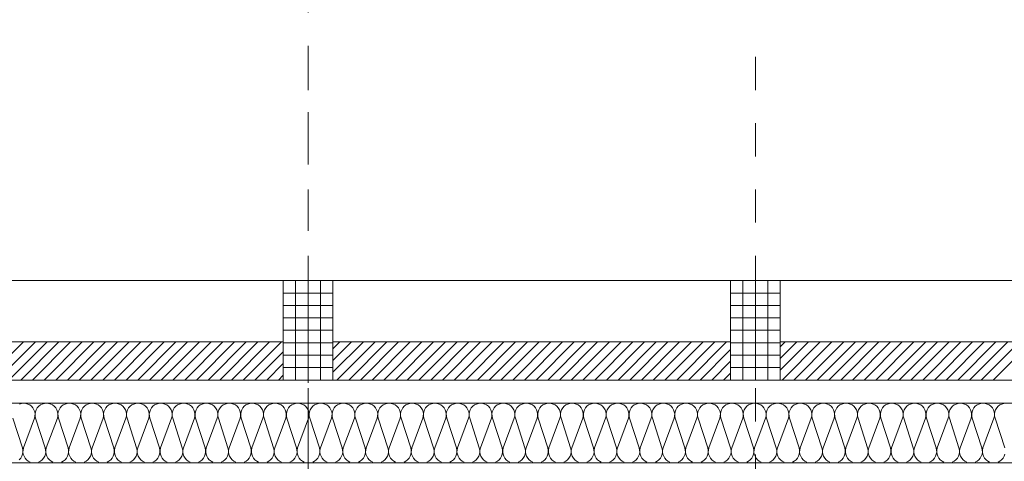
# Model space of a CAD drawing. Header units: metres. Extents: x -45.2 to 14.3, y -31.8 to 10.2.
# Tile 70 of 148: x -29.2 to -26.2, y 0.1 to 1.5. Entities that reach past the tile are written whole.
import ezdxf

# ---------------------------------------------------------------- set-up
doc = ezdxf.new("R2010")
doc.units = ezdxf.units.M
doc.header["$LTSCALE"] = 0.05
doc.linetypes.add('Achsen 01', pattern=[5.291531, 3.175, -1.058062, 0.352704, -0.705764])
doc.linetypes.add('Raster 01', pattern=[2, 1, -1])
for name, color, linetype, lineweight, true_color in [('014_Fassadenarbeiten-000 Aufsicht Betonfertigteile', 7, 'Continuous', 9, 0xc0c0c0), ('014_Fassadenarbeiten-330 mineralische Dämmung', 7, 'Continuous', 9, 0x666666), ('AV1-Achsen', 1, 'Achsen 01', 18, 0xff0000), ('AV1-Raster', 7, 'Raster 01', 9, 0xa6a6a6)]:
    doc.layers.add(name, color=color, linetype=linetype, lineweight=lineweight, true_color=true_color)
doc.layers.add('014_Fassadenarbeiten-330 Betonfertigteile vertikal', color=7, linetype='Continuous', lineweight=9)
doc.layers.add('014_Fassadenarbeiten-330 Filtermauerwerk 11.5cm', color=7, linetype='Continuous', lineweight=9)

msp = doc.modelspace()

# ---------------------------------------------------------------- linework, layer by layer
at = {"layer": '014_Fassadenarbeiten-000 Aufsicht Betonfertigteile'}
msp.add_lwpolyline([(-39.455, 0.305), (0.305, 0.305), (0.675, 0.675), (-39.825, 0.675)], close=True, dxfattribs=at)
at = {"layer": '014_Fassadenarbeiten-330 Betonfertigteile vertikal', "color": 8, "linetype": 'Continuous', "lineweight": 9, "true_color": 0x808080}
for p, q in [((-28.3875, 0.675), (-28.3875, 0.375)), ((-28.35, 0.675), (-28.35, 0.375)), ((-28.3125, 0.675), (-28.3125, 0.375)), ((-27.0375, 0.675), (-27.0375, 0.375)), ((-27, 0.675), (-27, 0.375)), ((-26.9625, 0.675), (-26.9625, 0.375))]:
    msp.add_line(p, q, dxfattribs=at)
at = {"layer": '014_Fassadenarbeiten-330 Betonfertigteile vertikal', "color": 8, "linetype": 'Continuous', "lineweight": 13, "true_color": 0x808080}
for p, q in [((-28.425, 0.6375), (-28.275, 0.6375)), ((-27.075, 0.6375), (-26.925, 0.6375)), ((-28.425, 0.6), (-28.275, 0.6)), ((-27.075, 0.6), (-26.925, 0.6)), ((-28.425, 0.5625), (-28.275, 0.5625)), ((-27.075, 0.5625), (-26.925, 0.5625)), ((-28.425, 0.525), (-28.275, 0.525)), ((-27.075, 0.525), (-26.925, 0.525)), ((-28.425, 0.4875), (-28.275, 0.4875)), ((-27.075, 0.4875), (-26.925, 0.4875)), ((-28.425, 0.45), (-28.275, 0.45)), ((-27.075, 0.45), (-26.925, 0.45)), ((-28.425, 0.4125), (-28.275, 0.4125)), ((-27.075, 0.4125), (-26.925, 0.4125))]:
    msp.add_line(p, q, dxfattribs=at)
at = {"layer": '014_Fassadenarbeiten-330 Betonfertigteile vertikal'}
for points in [[(-28.425, 0.675), (-28.275, 0.675), (-28.275, 0.375), (-28.425, 0.375)], [(-27.075, 0.675), (-26.925, 0.675), (-26.925, 0.375), (-27.075, 0.375)]]:
    msp.add_lwpolyline(points, close=True, dxfattribs=at)
at = {"layer": '014_Fassadenarbeiten-330 Filtermauerwerk 11.5cm', "color": 8, "linetype": 'Continuous', "lineweight": 9, "true_color": 0x808080}
for p, q in [((-29.3235, 0.375), (-29.2085, 0.49)), ((-29.2881, 0.375), (-29.1731, 0.49)), ((-29.2528, 0.375), (-29.1378, 0.49)), ((-29.2174, 0.375), (-29.1024, 0.49)), ((-29.1821, 0.375), (-29.0671, 0.49)), ((-29.1467, 0.375), (-29.0317, 0.49)), ((-29.1114, 0.375), (-28.9964, 0.49)), ((-29.076, 0.375), (-28.961, 0.49)), ((-29.0406, 0.375), (-28.9256, 0.49)), ((-29.0053, 0.375), (-28.8903, 0.49)), ((-28.9699, 0.375), (-28.8549, 0.49)), ((-28.9346, 0.375), (-28.8196, 0.49)), ((-28.8992, 0.375), (-28.7842, 0.49)), ((-28.8639, 0.375), (-28.7489, 0.49)), ((-28.8285, 0.375), (-28.7135, 0.49)), ((-28.7932, 0.375), (-28.6782, 0.49)), ((-28.7578, 0.375), (-28.6428, 0.49)), ((-28.7224, 0.375), (-28.6074, 0.49)), ((-28.6871, 0.375), (-28.5721, 0.49)), ((-28.6517, 0.375), (-28.5367, 0.49)), ((-28.6164, 0.375), (-28.5014, 0.49)), ((-28.581, 0.375), (-28.466, 0.49)), ((-28.5457, 0.375), (-28.4307, 0.49)), ((-28.275, 0.4689), (-28.2539, 0.49)), ((-28.275, 0.4335), (-28.2185, 0.49)), ((-28.275, 0.3982), (-28.1832, 0.49)), ((-28.2628, 0.375), (-28.1478, 0.49)), ((-28.2275, 0.375), (-28.1125, 0.49)), ((-28.1921, 0.375), (-28.0771, 0.49)), ((-28.1568, 0.375), (-28.0418, 0.49)), ((-28.1214, 0.375), (-28.0064, 0.49)), ((-28.086, 0.375), (-27.971, 0.49)), ((-28.0507, 0.375), (-27.9357, 0.49)), ((-28.0153, 0.375), (-27.9003, 0.49)), ((-27.98, 0.375), (-27.865, 0.49)), ((-27.9446, 0.375), (-27.8296, 0.49)), ((-27.9093, 0.375), (-27.7943, 0.49)), ((-27.8739, 0.375), (-27.7589, 0.49)), ((-27.8386, 0.375), (-27.7236, 0.49)), ((-27.8032, 0.375), (-27.6882, 0.49)), ((-27.7678, 0.375), (-27.6528, 0.49)), ((-27.7325, 0.375), (-27.6175, 0.49)), ((-27.6971, 0.375), (-27.5821, 0.49)), ((-27.6618, 0.375), (-27.5468, 0.49)), ((-27.6264, 0.375), (-27.5114, 0.49)), ((-27.5911, 0.375), (-27.4761, 0.49)), ((-27.5557, 0.375), (-27.4407, 0.49)), ((-27.5204, 0.375), (-27.4054, 0.49)), ((-27.485, 0.375), (-27.37, 0.49)), ((-27.4497, 0.375), (-27.3347, 0.49)), ((-27.4143, 0.375), (-27.2993, 0.49)), ((-27.3789, 0.375), (-27.2639, 0.49)), ((-27.3436, 0.375), (-27.2286, 0.49)), ((-27.3082, 0.375), (-27.1932, 0.49)), ((-27.2729, 0.375), (-27.1579, 0.49)), ((-27.2375, 0.375), (-27.1225, 0.49)), ((-27.2022, 0.375), (-27.0872, 0.49)), ((-26.925, 0.4754), (-26.9104, 0.49)), ((-26.925, 0.44), (-26.875, 0.49)), ((-26.925, 0.4047), (-26.8397, 0.49)), ((-26.9193, 0.375), (-26.8043, 0.49)), ((-26.884, 0.375), (-26.769, 0.49)), ((-26.8486, 0.375), (-26.7336, 0.49)), ((-26.8133, 0.375), (-26.6983, 0.49)), ((-26.7779, 0.375), (-26.6629, 0.49)), ((-26.7425, 0.375), (-26.6275, 0.49)), ((-26.7072, 0.375), (-26.5922, 0.49)), ((-26.6718, 0.375), (-26.5568, 0.49)), ((-26.6365, 0.375), (-26.5215, 0.49)), ((-26.6011, 0.375), (-26.4861, 0.49)), ((-26.5658, 0.375), (-26.4508, 0.49)), ((-26.5304, 0.375), (-26.4154, 0.49)), ((-26.4951, 0.375), (-26.3801, 0.49)), ((-26.4597, 0.375), (-26.3447, 0.49)), ((-26.4243, 0.375), (-26.3093, 0.49)), ((-26.389, 0.375), (-26.274, 0.49)), ((-26.3536, 0.375), (-26.2386, 0.49)), ((-26.3183, 0.375), (-26.2033, 0.49)), ((-26.2829, 0.375), (-26.1679, 0.49)), ((-28.5103, 0.375), (-28.425, 0.4603)), ((-27.1668, 0.375), (-27.075, 0.4668)), ((-28.475, 0.375), (-28.425, 0.425)), ((-27.1315, 0.375), (-27.075, 0.4315)), ((-28.4396, 0.375), (-28.425, 0.3896)), ((-27.0961, 0.375), (-27.075, 0.3961))]:
    msp.add_line(p, q, dxfattribs=at)
at = {"layer": '014_Fassadenarbeiten-330 Filtermauerwerk 11.5cm'}
for points in [[(-28.425, 0.49), (-28.425, 0.375), (-29.625, 0.375), (-29.625, 0.49)], [(-27.075, 0.49), (-27.075, 0.375), (-28.275, 0.375), (-28.275, 0.49)], [(-25.725, 0.49), (-25.725, 0.375), (-26.925, 0.375), (-26.925, 0.49)]]:
    msp.add_lwpolyline(points, close=True, dxfattribs=at)
at = {"layer": '014_Fassadenarbeiten-330 mineralische Dämmung'}
msp.add_lwpolyline([(-18.9, 0.305), (-18.9, 0.125), (-39.275, 0.125), (-39.275, -21.725), (-39.15, -21.725), (-39.15, -21.905), (-39.455, -21.905), (-39.455, 0.305)], close=True, dxfattribs=at)
for points in [[(-29.1888, 0.1274), (-29.1946, 0.1303), (-29.1997, 0.1343), (-29.204, 0.1392), (-29.2073, 0.1447), (-29.2095, 0.1508), (-29.2105, 0.1572), (-29.2103, 0.1637), (-29.2089, 0.17), (-29.1757, 0.26), (-29.1757, 0.26), (-29.1743, 0.2663), (-29.1741, 0.2728), (-29.1751, 0.2792), (-29.1773, 0.2853), (-29.1806, 0.2908), (-29.1849, 0.2957), (-29.19, 0.2997), (-29.1958, 0.3026), (-29.202, 0.3044), (-29.2085, 0.305), (-29.2149, 0.3044), (-29.2211, 0.3026)], [(-29.1199, 0.1274), (-29.1256, 0.1303), (-29.1308, 0.1343), (-29.135, 0.1392), (-29.1384, 0.1447), (-29.1406, 0.1508), (-29.1416, 0.1572), (-29.1414, 0.1637), (-29.14, 0.17), (-29.1067, 0.26), (-29.1067, 0.26), (-29.1053, 0.2663), (-29.1051, 0.2728), (-29.1062, 0.2792), (-29.1084, 0.2853), (-29.1117, 0.2908), (-29.116, 0.2957), (-29.1211, 0.2997), (-29.1268, 0.3026), (-29.1331, 0.3044), (-29.1395, 0.305), (-29.146, 0.3044), (-29.1522, 0.3026), (-29.1579, 0.2997), (-29.1631, 0.2957), (-29.1673, 0.2908), (-29.1706, 0.2853), (-29.1729, 0.2792), (-29.1739, 0.2728), (-29.1737, 0.2663), (-29.1723, 0.26), (-29.1434, 0.17), (-29.1434, 0.17), (-29.142, 0.1637), (-29.1418, 0.1572), (-29.1428, 0.1508), (-29.145, 0.1447), (-29.1483, 0.1392), (-29.1526, 0.1343), (-29.1577, 0.1303), (-29.1635, 0.1274)], [(-29.0509, 0.1274), (-29.0567, 0.1303), (-29.0618, 0.1343), (-29.0661, 0.1392), (-29.0694, 0.1447), (-29.0716, 0.1508), (-29.0726, 0.1572), (-29.0724, 0.1637), (-29.071, 0.17), (-29.0378, 0.26), (-29.0378, 0.26), (-29.0364, 0.2663), (-29.0362, 0.2728), (-29.0372, 0.2792), (-29.0394, 0.2853), (-29.0427, 0.2908), (-29.047, 0.2957), (-29.0521, 0.2997), (-29.0579, 0.3026), (-29.0641, 0.3044), (-29.0706, 0.305), (-29.077, 0.3044), (-29.0832, 0.3026), (-29.089, 0.2997), (-29.0941, 0.2957), (-29.0984, 0.2908), (-29.1017, 0.2853), (-29.1039, 0.2792), (-29.1049, 0.2728), (-29.1047, 0.2663), (-29.1033, 0.26), (-29.0744, 0.17), (-29.0744, 0.17), (-29.073, 0.1637), (-29.0728, 0.1572), (-29.0739, 0.1508), (-29.0761, 0.1447), (-29.0794, 0.1392), (-29.0836, 0.1343), (-29.0888, 0.1303), (-29.0945, 0.1274)], [(-28.982, 0.1274), (-28.9878, 0.1303), (-28.9929, 0.1343), (-28.9972, 0.1392), (-29.0005, 0.1447), (-29.0027, 0.1508), (-29.0037, 0.1572), (-29.0035, 0.1637), (-29.0021, 0.17), (-28.9688, 0.26), (-28.9688, 0.26), (-28.9674, 0.2663), (-28.9672, 0.2728), (-28.9683, 0.2792), (-28.9705, 0.2853), (-28.9738, 0.2908), (-28.9781, 0.2957), (-28.9832, 0.2997), (-28.989, 0.3026), (-28.9952, 0.3044), (-29.0016, 0.305), (-29.0081, 0.3044), (-29.0143, 0.3026), (-29.02, 0.2997), (-29.0252, 0.2957), (-29.0295, 0.2908), (-29.0328, 0.2853), (-29.035, 0.2792), (-29.036, 0.2728), (-29.0358, 0.2663), (-29.0344, 0.26), (-29.0055, 0.17), (-29.0055, 0.17), (-29.0041, 0.1637), (-29.0039, 0.1572), (-29.0049, 0.1508), (-29.0071, 0.1447), (-29.0104, 0.1392), (-29.0147, 0.1343), (-29.0198, 0.1303), (-29.0256, 0.1274)], [(-28.913, 0.1274), (-28.9188, 0.1303), (-28.9239, 0.1343), (-28.9282, 0.1392), (-28.9315, 0.1447), (-28.9337, 0.1508), (-28.9347, 0.1572), (-28.9346, 0.1637), (-28.9332, 0.17), (-28.8999, 0.26), (-28.8999, 0.26), (-28.8985, 0.2663), (-28.8983, 0.2728), (-28.8993, 0.2792), (-28.9015, 0.2853), (-28.9048, 0.2908), (-28.9091, 0.2957), (-28.9142, 0.2997), (-28.92, 0.3026), (-28.9262, 0.3044), (-28.9327, 0.305), (-28.9391, 0.3044), (-28.9453, 0.3026), (-28.9511, 0.2997), (-28.9562, 0.2957), (-28.9605, 0.2908), (-28.9638, 0.2853), (-28.966, 0.2792), (-28.967, 0.2728), (-28.9669, 0.2663), (-28.9655, 0.26), (-28.9365, 0.17), (-28.9365, 0.17), (-28.9351, 0.1637), (-28.9349, 0.1572), (-28.936, 0.1508), (-28.9382, 0.1447), (-28.9415, 0.1392), (-28.9458, 0.1343), (-28.9509, 0.1303), (-28.9567, 0.1274)], [(-28.8441, 0.1274), (-28.8499, 0.1303), (-28.855, 0.1343), (-28.8593, 0.1392), (-28.8626, 0.1447), (-28.8648, 0.1508), (-28.8658, 0.1572), (-28.8656, 0.1637), (-28.8642, 0.17), (-28.8309, 0.26), (-28.8309, 0.26), (-28.8295, 0.2663), (-28.8294, 0.2728), (-28.8304, 0.2792), (-28.8326, 0.2853), (-28.8359, 0.2908), (-28.8402, 0.2957), (-28.8453, 0.2997), (-28.8511, 0.3026), (-28.8573, 0.3044), (-28.8637, 0.305), (-28.8702, 0.3044), (-28.8764, 0.3026), (-28.8822, 0.2997), (-28.8873, 0.2957), (-28.8916, 0.2908), (-28.8949, 0.2853), (-28.8971, 0.2792), (-28.8981, 0.2728), (-28.8979, 0.2663), (-28.8965, 0.26), (-28.8676, 0.17), (-28.8676, 0.17), (-28.8662, 0.1637), (-28.866, 0.1572), (-28.867, 0.1508), (-28.8692, 0.1447), (-28.8725, 0.1392), (-28.8768, 0.1343), (-28.8819, 0.1303), (-28.8877, 0.1274)], [(-28.7751, 0.1274), (-28.7809, 0.1303), (-28.786, 0.1343), (-28.7903, 0.1392), (-28.7936, 0.1447), (-28.7958, 0.1508), (-28.7969, 0.1572), (-28.7967, 0.1637), (-28.7953, 0.17), (-28.762, 0.26), (-28.762, 0.26), (-28.7606, 0.2663), (-28.7604, 0.2728), (-28.7614, 0.2792), (-28.7636, 0.2853), (-28.7669, 0.2908), (-28.7712, 0.2957), (-28.7763, 0.2997), (-28.7821, 0.3026), (-28.7883, 0.3044), (-28.7948, 0.305), (-28.8012, 0.3044), (-28.8074, 0.3026), (-28.8132, 0.2997), (-28.8183, 0.2957), (-28.8226, 0.2908), (-28.8259, 0.2853), (-28.8281, 0.2792), (-28.8292, 0.2728), (-28.829, 0.2663), (-28.8276, 0.26), (-28.7986, 0.17), (-28.7986, 0.17), (-28.7972, 0.1637), (-28.7971, 0.1572), (-28.7981, 0.1508), (-28.8003, 0.1447), (-28.8036, 0.1392), (-28.8079, 0.1343), (-28.813, 0.1303), (-28.8188, 0.1274)], [(-28.7062, 0.1274), (-28.712, 0.1303), (-28.7171, 0.1343), (-28.7214, 0.1392), (-28.7247, 0.1447), (-28.7269, 0.1508), (-28.7279, 0.1572), (-28.7277, 0.1637), (-28.7263, 0.17), (-28.6931, 0.26), (-28.6931, 0.26), (-28.6917, 0.2663), (-28.6915, 0.2728), (-28.6925, 0.2792), (-28.6947, 0.2853), (-28.698, 0.2908), (-28.7023, 0.2957), (-28.7074, 0.2997), (-28.7132, 0.3026), (-28.7194, 0.3044), (-28.7258, 0.305), (-28.7323, 0.3044), (-28.7385, 0.3026), (-28.7443, 0.2997), (-28.7494, 0.2957), (-28.7537, 0.2908), (-28.757, 0.2853), (-28.7592, 0.2792), (-28.7602, 0.2728), (-28.76, 0.2663), (-28.7586, 0.26), (-28.7297, 0.17), (-28.7297, 0.17), (-28.7283, 0.1637), (-28.7281, 0.1572), (-28.7291, 0.1508), (-28.7313, 0.1447), (-28.7346, 0.1392), (-28.7389, 0.1343), (-28.744, 0.1303), (-28.7498, 0.1274)], [(-28.6373, 0.1274), (-28.643, 0.1303), (-28.6481, 0.1343), (-28.6524, 0.1392), (-28.6557, 0.1447), (-28.6579, 0.1508), (-28.659, 0.1572), (-28.6588, 0.1637), (-28.6574, 0.17), (-28.6241, 0.26), (-28.6241, 0.26), (-28.6227, 0.2663), (-28.6225, 0.2728), (-28.6235, 0.2792), (-28.6258, 0.2853), (-28.6291, 0.2908), (-28.6333, 0.2957), (-28.6385, 0.2997), (-28.6442, 0.3026), (-28.6504, 0.3044), (-28.6569, 0.305), (-28.6633, 0.3044), (-28.6696, 0.3026), (-28.6753, 0.2997), (-28.6804, 0.2957), (-28.6847, 0.2908), (-28.688, 0.2853), (-28.6902, 0.2792), (-28.6913, 0.2728), (-28.6911, 0.2663), (-28.6897, 0.26), (-28.6608, 0.17), (-28.6608, 0.17), (-28.6594, 0.1637), (-28.6592, 0.1572), (-28.6602, 0.1508), (-28.6624, 0.1447), (-28.6657, 0.1392), (-28.67, 0.1343), (-28.6751, 0.1303), (-28.6809, 0.1274)], [(-28.5683, 0.1274), (-28.5741, 0.1303), (-28.5792, 0.1343), (-28.5835, 0.1392), (-28.5868, 0.1447), (-28.589, 0.1508), (-28.59, 0.1572), (-28.5898, 0.1637), (-28.5884, 0.17), (-28.5552, 0.26), (-28.5552, 0.26), (-28.5538, 0.2663), (-28.5536, 0.2728), (-28.5546, 0.2792), (-28.5568, 0.2853), (-28.5601, 0.2908), (-28.5644, 0.2957), (-28.5695, 0.2997), (-28.5753, 0.3026), (-28.5815, 0.3044), (-28.5879, 0.305), (-28.5944, 0.3044), (-28.6006, 0.3026), (-28.6064, 0.2997), (-28.6115, 0.2957), (-28.6158, 0.2908), (-28.6191, 0.2853), (-28.6213, 0.2792), (-28.6223, 0.2728), (-28.6221, 0.2663), (-28.6207, 0.26), (-28.5918, 0.17), (-28.5918, 0.17), (-28.5904, 0.1637), (-28.5902, 0.1572), (-28.5912, 0.1508), (-28.5934, 0.1447), (-28.5967, 0.1392), (-28.601, 0.1343), (-28.6062, 0.1303), (-28.6119, 0.1274)], [(-28.4994, 0.1274), (-28.5051, 0.1303), (-28.5103, 0.1343), (-28.5145, 0.1392), (-28.5178, 0.1447), (-28.5201, 0.1508), (-28.5211, 0.1572), (-28.5209, 0.1637), (-28.5195, 0.17), (-28.4862, 0.26), (-28.4862, 0.26), (-28.4848, 0.2663), (-28.4846, 0.2728), (-28.4857, 0.2792), (-28.4879, 0.2853), (-28.4912, 0.2908), (-28.4955, 0.2957), (-28.5006, 0.2997), (-28.5063, 0.3026), (-28.5126, 0.3044), (-28.519, 0.305), (-28.5254, 0.3044), (-28.5317, 0.3026), (-28.5374, 0.2997), (-28.5426, 0.2957), (-28.5468, 0.2908), (-28.5501, 0.2853), (-28.5523, 0.2792), (-28.5534, 0.2728), (-28.5532, 0.2663), (-28.5518, 0.26), (-28.5229, 0.17), (-28.5229, 0.17), (-28.5215, 0.1637), (-28.5213, 0.1572), (-28.5223, 0.1508), (-28.5245, 0.1447), (-28.5278, 0.1392), (-28.5321, 0.1343), (-28.5372, 0.1303), (-28.543, 0.1274)], [(-28.4304, 0.1274), (-28.4362, 0.1303), (-28.4413, 0.1343), (-28.4456, 0.1392), (-28.4489, 0.1447), (-28.4511, 0.1508), (-28.4521, 0.1572), (-28.4519, 0.1637), (-28.4505, 0.17), (-28.4173, 0.26), (-28.4173, 0.26), (-28.4159, 0.2663), (-28.4157, 0.2728), (-28.4167, 0.2792), (-28.4189, 0.2853), (-28.4222, 0.2908), (-28.4265, 0.2957), (-28.4316, 0.2997), (-28.4374, 0.3026), (-28.4436, 0.3044), (-28.4501, 0.305), (-28.4565, 0.3044), (-28.4627, 0.3026), (-28.4685, 0.2997), (-28.4736, 0.2957), (-28.4779, 0.2908), (-28.4812, 0.2853), (-28.4834, 0.2792), (-28.4844, 0.2728), (-28.4842, 0.2663), (-28.4828, 0.26), (-28.4539, 0.17), (-28.4539, 0.17), (-28.4525, 0.1637), (-28.4523, 0.1572), (-28.4534, 0.1508), (-28.4556, 0.1447), (-28.4589, 0.1392), (-28.4631, 0.1343), (-28.4683, 0.1303), (-28.474, 0.1274)], [(-28.3615, 0.1274), (-28.3672, 0.1303), (-28.3724, 0.1343), (-28.3767, 0.1392), (-28.38, 0.1447), (-28.3822, 0.1508), (-28.3832, 0.1572), (-28.383, 0.1637), (-28.3816, 0.17), (-28.3483, 0.26), (-28.3483, 0.26), (-28.3469, 0.2663), (-28.3467, 0.2728), (-28.3478, 0.2792), (-28.35, 0.2853), (-28.3533, 0.2908), (-28.3576, 0.2957), (-28.3627, 0.2997), (-28.3685, 0.3026), (-28.3747, 0.3044), (-28.3811, 0.305), (-28.3876, 0.3044), (-28.3938, 0.3026), (-28.3995, 0.2997), (-28.4047, 0.2957), (-28.409, 0.2908), (-28.4123, 0.2853), (-28.4145, 0.2792), (-28.4155, 0.2728), (-28.4153, 0.2663), (-28.4139, 0.26), (-28.385, 0.17), (-28.385, 0.17), (-28.3836, 0.1637), (-28.3834, 0.1572), (-28.3844, 0.1508), (-28.3866, 0.1447), (-28.3899, 0.1392), (-28.3942, 0.1343), (-28.3993, 0.1303), (-28.4051, 0.1274)], [(-28.2925, 0.1274), (-28.2983, 0.1303), (-28.3034, 0.1343), (-28.3077, 0.1392), (-28.311, 0.1447), (-28.3132, 0.1508), (-28.3142, 0.1572), (-28.3141, 0.1637), (-28.3127, 0.17), (-28.2794, 0.26), (-28.2794, 0.26), (-28.278, 0.2663), (-28.2778, 0.2728), (-28.2788, 0.2792), (-28.281, 0.2853), (-28.2843, 0.2908), (-28.2886, 0.2957), (-28.2937, 0.2997), (-28.2995, 0.3026), (-28.3057, 0.3044), (-28.3122, 0.305), (-28.3186, 0.3044), (-28.3248, 0.3026), (-28.3306, 0.2997), (-28.3357, 0.2957), (-28.34, 0.2908), (-28.3433, 0.2853), (-28.3455, 0.2792), (-28.3465, 0.2728), (-28.3463, 0.2663), (-28.345, 0.26), (-28.316, 0.17), (-28.316, 0.17), (-28.3146, 0.1637), (-28.3144, 0.1572), (-28.3155, 0.1508), (-28.3177, 0.1447), (-28.321, 0.1392), (-28.3253, 0.1343), (-28.3304, 0.1303), (-28.3361, 0.1274)], [(-28.2236, 0.1274), (-28.2294, 0.1303), (-28.2345, 0.1343), (-28.2388, 0.1392), (-28.2421, 0.1447), (-28.2443, 0.1508), (-28.2453, 0.1572), (-28.2451, 0.1637), (-28.2437, 0.17), (-28.2104, 0.26), (-28.2104, 0.26), (-28.209, 0.2663), (-28.2089, 0.2728), (-28.2099, 0.2792), (-28.2121, 0.2853), (-28.2154, 0.2908), (-28.2197, 0.2957), (-28.2248, 0.2997), (-28.2306, 0.3026), (-28.2368, 0.3044), (-28.2432, 0.305), (-28.2497, 0.3044), (-28.2559, 0.3026), (-28.2617, 0.2997), (-28.2668, 0.2957), (-28.2711, 0.2908), (-28.2744, 0.2853), (-28.2766, 0.2792), (-28.2776, 0.2728), (-28.2774, 0.2663), (-28.276, 0.26), (-28.2471, 0.17), (-28.2471, 0.17), (-28.2457, 0.1637), (-28.2455, 0.1572), (-28.2465, 0.1508), (-28.2487, 0.1447), (-28.252, 0.1392), (-28.2563, 0.1343), (-28.2614, 0.1303), (-28.2672, 0.1274)], [(-28.1546, 0.1274), (-28.1604, 0.1303), (-28.1655, 0.1343), (-28.1698, 0.1392), (-28.1731, 0.1447), (-28.1753, 0.1508), (-28.1764, 0.1572), (-28.1762, 0.1637), (-28.1748, 0.17), (-28.1415, 0.26), (-28.1415, 0.26), (-28.1401, 0.2663), (-28.1399, 0.2728), (-28.1409, 0.2792), (-28.1431, 0.2853), (-28.1464, 0.2908), (-28.1507, 0.2957), (-28.1558, 0.2997), (-28.1616, 0.3026), (-28.1678, 0.3044), (-28.1743, 0.305), (-28.1807, 0.3044), (-28.1869, 0.3026), (-28.1927, 0.2997), (-28.1978, 0.2957), (-28.2021, 0.2908), (-28.2054, 0.2853), (-28.2076, 0.2792), (-28.2086, 0.2728), (-28.2085, 0.2663), (-28.2071, 0.26), (-28.1781, 0.17), (-28.1781, 0.17), (-28.1767, 0.1637), (-28.1765, 0.1572), (-28.1776, 0.1508), (-28.1798, 0.1447), (-28.1831, 0.1392), (-28.1874, 0.1343), (-28.1925, 0.1303), (-28.1983, 0.1274)], [(-28.0857, 0.1274), (-28.0915, 0.1303), (-28.0966, 0.1343), (-28.1009, 0.1392), (-28.1042, 0.1447), (-28.1064, 0.1508), (-28.1074, 0.1572), (-28.1072, 0.1637), (-28.1058, 0.17), (-28.0725, 0.26), (-28.0725, 0.26), (-28.0712, 0.2663), (-28.071, 0.2728), (-28.072, 0.2792), (-28.0742, 0.2853), (-28.0775, 0.2908), (-28.0818, 0.2957), (-28.0869, 0.2997), (-28.0927, 0.3026), (-28.0989, 0.3044), (-28.1053, 0.305), (-28.1118, 0.3044), (-28.118, 0.3026), (-28.1238, 0.2997), (-28.1289, 0.2957), (-28.1332, 0.2908), (-28.1365, 0.2853), (-28.1387, 0.2792), (-28.1397, 0.2728), (-28.1395, 0.2663), (-28.1381, 0.26), (-28.1092, 0.17), (-28.1092, 0.17), (-28.1078, 0.1637), (-28.1076, 0.1572), (-28.1086, 0.1508), (-28.1108, 0.1447), (-28.1141, 0.1392), (-28.1184, 0.1343), (-28.1235, 0.1303), (-28.1293, 0.1274)], [(-28.0168, 0.1274), (-28.0225, 0.1303), (-28.0276, 0.1343), (-28.0319, 0.1392), (-28.0352, 0.1447), (-28.0374, 0.1508), (-28.0385, 0.1572), (-28.0383, 0.1637), (-28.0369, 0.17), (-28.0036, 0.26), (-28.0036, 0.26), (-28.0022, 0.2663), (-28.002, 0.2728), (-28.003, 0.2792), (-28.0052, 0.2853), (-28.0086, 0.2908), (-28.0128, 0.2957), (-28.018, 0.2997), (-28.0237, 0.3026), (-28.0299, 0.3044), (-28.0364, 0.305), (-28.0428, 0.3044), (-28.0491, 0.3026), (-28.0548, 0.2997), (-28.0599, 0.2957), (-28.0642, 0.2908), (-28.0675, 0.2853), (-28.0697, 0.2792), (-28.0708, 0.2728), (-28.0706, 0.2663), (-28.0692, 0.26), (-28.0402, 0.17), (-28.0402, 0.17), (-28.0389, 0.1637), (-28.0387, 0.1572), (-28.0397, 0.1508), (-28.0419, 0.1447), (-28.0452, 0.1392), (-28.0495, 0.1343), (-28.0546, 0.1303), (-28.0604, 0.1274)], [(-27.9478, 0.1274), (-27.9536, 0.1303), (-27.9587, 0.1343), (-27.963, 0.1392), (-27.9663, 0.1447), (-27.9685, 0.1508), (-27.9695, 0.1572), (-27.9693, 0.1637), (-27.9679, 0.17), (-27.9347, 0.26), (-27.9347, 0.26), (-27.9333, 0.2663), (-27.9331, 0.2728), (-27.9341, 0.2792), (-27.9363, 0.2853), (-27.9396, 0.2908), (-27.9439, 0.2957), (-27.949, 0.2997), (-27.9548, 0.3026), (-27.961, 0.3044), (-27.9674, 0.305), (-27.9739, 0.3044), (-27.9801, 0.3026), (-27.9859, 0.2997), (-27.991, 0.2957), (-27.9953, 0.2908), (-27.9986, 0.2853), (-28.0008, 0.2792), (-28.0018, 0.2728), (-28.0016, 0.2663), (-28.0002, 0.26), (-27.9713, 0.17), (-27.9713, 0.17), (-27.9699, 0.1637), (-27.9697, 0.1572), (-27.9707, 0.1508), (-27.9729, 0.1447), (-27.9762, 0.1392), (-27.9805, 0.1343), (-27.9857, 0.1303), (-27.9914, 0.1274)], [(-27.8789, 0.1274), (-27.8846, 0.1303), (-27.8898, 0.1343), (-27.894, 0.1392), (-27.8973, 0.1447), (-27.8995, 0.1508), (-27.9006, 0.1572), (-27.9004, 0.1637), (-27.899, 0.17), (-27.8657, 0.26), (-27.8657, 0.26), (-27.8643, 0.2663), (-27.8641, 0.2728), (-27.8652, 0.2792), (-27.8674, 0.2853), (-27.8707, 0.2908), (-27.8749, 0.2957), (-27.8801, 0.2997), (-27.8858, 0.3026), (-27.8921, 0.3044), (-27.8985, 0.305), (-27.9049, 0.3044), (-27.9112, 0.3026), (-27.9169, 0.2997), (-27.9221, 0.2957), (-27.9263, 0.2908), (-27.9296, 0.2853), (-27.9318, 0.2792), (-27.9329, 0.2728), (-27.9327, 0.2663), (-27.9313, 0.26), (-27.9024, 0.17), (-27.9024, 0.17), (-27.901, 0.1637), (-27.9008, 0.1572), (-27.9018, 0.1508), (-27.904, 0.1447), (-27.9073, 0.1392), (-27.9116, 0.1343), (-27.9167, 0.1303), (-27.9225, 0.1274)], [(-27.8099, 0.1274), (-27.8157, 0.1303), (-27.8208, 0.1343), (-27.8251, 0.1392), (-27.8284, 0.1447), (-27.8306, 0.1508), (-27.8316, 0.1572), (-27.8314, 0.1637), (-27.83, 0.17), (-27.7968, 0.26), (-27.7968, 0.26), (-27.7954, 0.2663), (-27.7952, 0.2728), (-27.7962, 0.2792), (-27.7984, 0.2853), (-27.8017, 0.2908), (-27.806, 0.2957), (-27.8111, 0.2997), (-27.8169, 0.3026), (-27.8231, 0.3044), (-27.8296, 0.305), (-27.836, 0.3044), (-27.8422, 0.3026), (-27.848, 0.2997), (-27.8531, 0.2957), (-27.8574, 0.2908), (-27.8607, 0.2853), (-27.8629, 0.2792), (-27.8639, 0.2728), (-27.8637, 0.2663), (-27.8623, 0.26), (-27.8334, 0.17), (-27.8334, 0.17), (-27.832, 0.1637), (-27.8318, 0.1572), (-27.8329, 0.1508), (-27.8351, 0.1447), (-27.8384, 0.1392), (-27.8426, 0.1343), (-27.8478, 0.1303), (-27.8535, 0.1274)], [(-27.741, 0.1274), (-27.7467, 0.1303), (-27.7519, 0.1343), (-27.7562, 0.1392), (-27.7595, 0.1447), (-27.7617, 0.1508), (-27.7627, 0.1572), (-27.7625, 0.1637), (-27.7611, 0.17), (-27.7278, 0.26), (-27.7278, 0.26), (-27.7264, 0.2663), (-27.7262, 0.2728), (-27.7273, 0.2792), (-27.7295, 0.2853), (-27.7328, 0.2908), (-27.7371, 0.2957), (-27.7422, 0.2997), (-27.7479, 0.3026), (-27.7542, 0.3044), (-27.7606, 0.305), (-27.7671, 0.3044), (-27.7733, 0.3026), (-27.779, 0.2997), (-27.7842, 0.2957), (-27.7884, 0.2908), (-27.7918, 0.2853), (-27.794, 0.2792), (-27.795, 0.2728), (-27.7948, 0.2663), (-27.7934, 0.26), (-27.7645, 0.17), (-27.7645, 0.17), (-27.7631, 0.1637), (-27.7629, 0.1572), (-27.7639, 0.1508), (-27.7661, 0.1447), (-27.7694, 0.1392), (-27.7737, 0.1343), (-27.7788, 0.1303), (-27.7846, 0.1274)], [(-27.672, 0.1274), (-27.6778, 0.1303), (-27.6829, 0.1343), (-27.6872, 0.1392), (-27.6905, 0.1447), (-27.6927, 0.1508), (-27.6937, 0.1572), (-27.6935, 0.1637), (-27.6922, 0.17), (-27.6589, 0.26), (-27.6589, 0.26), (-27.6575, 0.2663), (-27.6573, 0.2728), (-27.6583, 0.2792), (-27.6605, 0.2853), (-27.6638, 0.2908), (-27.6681, 0.2957), (-27.6732, 0.2997), (-27.679, 0.3026), (-27.6852, 0.3044), (-27.6917, 0.305), (-27.6981, 0.3044), (-27.7043, 0.3026), (-27.7101, 0.2997), (-27.7152, 0.2957), (-27.7195, 0.2908), (-27.7228, 0.2853), (-27.725, 0.2792), (-27.726, 0.2728), (-27.7258, 0.2663), (-27.7244, 0.26), (-27.6955, 0.17), (-27.6955, 0.17), (-27.6941, 0.1637), (-27.6939, 0.1572), (-27.695, 0.1508), (-27.6972, 0.1447), (-27.7005, 0.1392), (-27.7048, 0.1343), (-27.7099, 0.1303), (-27.7156, 0.1274)], [(-27.6031, 0.1274), (-27.6089, 0.1303), (-27.614, 0.1343), (-27.6183, 0.1392), (-27.6216, 0.1447), (-27.6238, 0.1508), (-27.6248, 0.1572), (-27.6246, 0.1637), (-27.6232, 0.17), (-27.5899, 0.26), (-27.5899, 0.26), (-27.5885, 0.2663), (-27.5883, 0.2728), (-27.5894, 0.2792), (-27.5916, 0.2853), (-27.5949, 0.2908), (-27.5992, 0.2957), (-27.6043, 0.2997), (-27.6101, 0.3026), (-27.6163, 0.3044), (-27.6227, 0.305), (-27.6292, 0.3044), (-27.6354, 0.3026), (-27.6412, 0.2997), (-27.6463, 0.2957), (-27.6506, 0.2908), (-27.6539, 0.2853), (-27.6561, 0.2792), (-27.6571, 0.2728), (-27.6569, 0.2663), (-27.6555, 0.26), (-27.6266, 0.17), (-27.6266, 0.17), (-27.6252, 0.1637), (-27.625, 0.1572), (-27.626, 0.1508), (-27.6282, 0.1447), (-27.6315, 0.1392), (-27.6358, 0.1343), (-27.6409, 0.1303), (-27.6467, 0.1274)], [(-27.5341, 0.1274), (-27.5399, 0.1303), (-27.545, 0.1343), (-27.5493, 0.1392), (-27.5526, 0.1447), (-27.5548, 0.1508), (-27.5558, 0.1572), (-27.5557, 0.1637), (-27.5543, 0.17), (-27.521, 0.26), (-27.521, 0.26), (-27.5196, 0.2663), (-27.5194, 0.2728), (-27.5204, 0.2792), (-27.5226, 0.2853), (-27.5259, 0.2908), (-27.5302, 0.2957), (-27.5353, 0.2997), (-27.5411, 0.3026), (-27.5473, 0.3044), (-27.5538, 0.305), (-27.5602, 0.3044), (-27.5664, 0.3026), (-27.5722, 0.2997), (-27.5773, 0.2957), (-27.5816, 0.2908), (-27.5849, 0.2853), (-27.5871, 0.2792), (-27.5881, 0.2728), (-27.588, 0.2663), (-27.5866, 0.26), (-27.5576, 0.17), (-27.5576, 0.17), (-27.5562, 0.1637), (-27.556, 0.1572), (-27.5571, 0.1508), (-27.5593, 0.1447), (-27.5626, 0.1392), (-27.5669, 0.1343), (-27.572, 0.1303), (-27.5778, 0.1274)], [(-27.4652, 0.1274), (-27.471, 0.1303), (-27.4761, 0.1343), (-27.4804, 0.1392), (-27.4837, 0.1447), (-27.4859, 0.1508), (-27.4869, 0.1572), (-27.4867, 0.1637), (-27.4853, 0.17), (-27.452, 0.26), (-27.452, 0.26), (-27.4506, 0.2663), (-27.4505, 0.2728), (-27.4515, 0.2792), (-27.4537, 0.2853), (-27.457, 0.2908), (-27.4613, 0.2957), (-27.4664, 0.2997), (-27.4722, 0.3026), (-27.4784, 0.3044), (-27.4848, 0.305), (-27.4913, 0.3044), (-27.4975, 0.3026), (-27.5033, 0.2997), (-27.5084, 0.2957), (-27.5127, 0.2908), (-27.516, 0.2853), (-27.5182, 0.2792), (-27.5192, 0.2728), (-27.519, 0.2663), (-27.5176, 0.26), (-27.4887, 0.17), (-27.4887, 0.17), (-27.4873, 0.1637), (-27.4871, 0.1572), (-27.4881, 0.1508), (-27.4903, 0.1447), (-27.4936, 0.1392), (-27.4979, 0.1343), (-27.503, 0.1303), (-27.5088, 0.1274)], [(-27.3963, 0.1274), (-27.402, 0.1303), (-27.4071, 0.1343), (-27.4114, 0.1392), (-27.4147, 0.1447), (-27.4169, 0.1508), (-27.418, 0.1572), (-27.4178, 0.1637), (-27.4164, 0.17), (-27.3831, 0.26), (-27.3831, 0.26), (-27.3817, 0.2663), (-27.3815, 0.2728), (-27.3825, 0.2792), (-27.3847, 0.2853), (-27.388, 0.2908), (-27.3923, 0.2957), (-27.3975, 0.2997), (-27.4032, 0.3026), (-27.4094, 0.3044), (-27.4159, 0.305), (-27.4223, 0.3044), (-27.4285, 0.3026), (-27.4343, 0.2997), (-27.4394, 0.2957), (-27.4437, 0.2908), (-27.447, 0.2853), (-27.4492, 0.2792), (-27.4503, 0.2728), (-27.4501, 0.2663), (-27.4487, 0.26), (-27.4197, 0.17), (-27.4197, 0.17), (-27.4183, 0.1637), (-27.4182, 0.1572), (-27.4192, 0.1508), (-27.4214, 0.1447), (-27.4247, 0.1392), (-27.429, 0.1343), (-27.4341, 0.1303), (-27.4399, 0.1274)], [(-27.3273, 0.1274), (-27.3331, 0.1303), (-27.3382, 0.1343), (-27.3425, 0.1392), (-27.3458, 0.1447), (-27.348, 0.1508), (-27.349, 0.1572), (-27.3488, 0.1637), (-27.3474, 0.17), (-27.3142, 0.26), (-27.3142, 0.26), (-27.3128, 0.2663), (-27.3126, 0.2728), (-27.3136, 0.2792), (-27.3158, 0.2853), (-27.3191, 0.2908), (-27.3234, 0.2957), (-27.3285, 0.2997), (-27.3343, 0.3026), (-27.3405, 0.3044), (-27.3469, 0.305), (-27.3534, 0.3044), (-27.3596, 0.3026), (-27.3654, 0.2997), (-27.3705, 0.2957), (-27.3748, 0.2908), (-27.3781, 0.2853), (-27.3803, 0.2792), (-27.3813, 0.2728), (-27.3811, 0.2663), (-27.3797, 0.26), (-27.3508, 0.17), (-27.3508, 0.17), (-27.3494, 0.1637), (-27.3492, 0.1572), (-27.3502, 0.1508), (-27.3524, 0.1447), (-27.3557, 0.1392), (-27.36, 0.1343), (-27.3651, 0.1303), (-27.3709, 0.1274)], [(-27.2584, 0.1274), (-27.2641, 0.1303), (-27.2693, 0.1343), (-27.2735, 0.1392), (-27.2768, 0.1447), (-27.279, 0.1508), (-27.2801, 0.1572), (-27.2799, 0.1637), (-27.2785, 0.17), (-27.2452, 0.26), (-27.2452, 0.26), (-27.2438, 0.2663), (-27.2436, 0.2728), (-27.2447, 0.2792), (-27.2469, 0.2853), (-27.2502, 0.2908), (-27.2544, 0.2957), (-27.2596, 0.2997), (-27.2653, 0.3026), (-27.2716, 0.3044), (-27.278, 0.305), (-27.2844, 0.3044), (-27.2907, 0.3026), (-27.2964, 0.2997), (-27.3015, 0.2957), (-27.3058, 0.2908), (-27.3091, 0.2853), (-27.3113, 0.2792), (-27.3124, 0.2728), (-27.3122, 0.2663), (-27.3108, 0.26), (-27.2819, 0.17), (-27.2819, 0.17), (-27.2805, 0.1637), (-27.2803, 0.1572), (-27.2813, 0.1508), (-27.2835, 0.1447), (-27.2868, 0.1392), (-27.2911, 0.1343), (-27.2962, 0.1303), (-27.302, 0.1274)], [(-27.1894, 0.1274), (-27.1952, 0.1303), (-27.2003, 0.1343), (-27.2046, 0.1392), (-27.2079, 0.1447), (-27.2101, 0.1508), (-27.2111, 0.1572), (-27.2109, 0.1637), (-27.2095, 0.17), (-27.1763, 0.26), (-27.1763, 0.26), (-27.1749, 0.2663), (-27.1747, 0.2728), (-27.1757, 0.2792), (-27.1779, 0.2853), (-27.1812, 0.2908), (-27.1855, 0.2957), (-27.1906, 0.2997), (-27.1964, 0.3026), (-27.2026, 0.3044), (-27.2091, 0.305), (-27.2155, 0.3044), (-27.2217, 0.3026), (-27.2275, 0.2997), (-27.2326, 0.2957), (-27.2369, 0.2908), (-27.2402, 0.2853), (-27.2424, 0.2792), (-27.2434, 0.2728), (-27.2432, 0.2663), (-27.2418, 0.26), (-27.2129, 0.17), (-27.2129, 0.17), (-27.2115, 0.1637), (-27.2113, 0.1572), (-27.2123, 0.1508), (-27.2145, 0.1447), (-27.2179, 0.1392), (-27.2221, 0.1343), (-27.2273, 0.1303), (-27.233, 0.1274)], [(-27.1205, 0.1274), (-27.1262, 0.1303), (-27.1314, 0.1343), (-27.1357, 0.1392), (-27.139, 0.1447), (-27.1412, 0.1508), (-27.1422, 0.1572), (-27.142, 0.1637), (-27.1406, 0.17), (-27.1073, 0.26), (-27.1073, 0.26), (-27.1059, 0.2663), (-27.1057, 0.2728), (-27.1068, 0.2792), (-27.109, 0.2853), (-27.1123, 0.2908), (-27.1166, 0.2957), (-27.1217, 0.2997), (-27.1274, 0.3026), (-27.1337, 0.3044), (-27.1401, 0.305), (-27.1466, 0.3044), (-27.1528, 0.3026), (-27.1585, 0.2997), (-27.1637, 0.2957), (-27.1679, 0.2908), (-27.1712, 0.2853), (-27.1735, 0.2792), (-27.1745, 0.2728), (-27.1743, 0.2663), (-27.1729, 0.26), (-27.144, 0.17), (-27.144, 0.17), (-27.1426, 0.1637), (-27.1424, 0.1572), (-27.1434, 0.1508), (-27.1456, 0.1447), (-27.1489, 0.1392), (-27.1532, 0.1343), (-27.1583, 0.1303), (-27.1641, 0.1274)], [(-27.0515, 0.1274), (-27.0573, 0.1303), (-27.0624, 0.1343), (-27.0667, 0.1392), (-27.07, 0.1447), (-27.0722, 0.1508), (-27.0732, 0.1572), (-27.073, 0.1637), (-27.0716, 0.17), (-27.0384, 0.26), (-27.0384, 0.26), (-27.037, 0.2663), (-27.0368, 0.2728), (-27.0378, 0.2792), (-27.04, 0.2853), (-27.0433, 0.2908), (-27.0476, 0.2957), (-27.0527, 0.2997), (-27.0585, 0.3026), (-27.0647, 0.3044), (-27.0712, 0.305), (-27.0776, 0.3044), (-27.0838, 0.3026), (-27.0896, 0.2997), (-27.0947, 0.2957), (-27.099, 0.2908), (-27.1023, 0.2853), (-27.1045, 0.2792), (-27.1055, 0.2728), (-27.1053, 0.2663), (-27.1039, 0.26), (-27.075, 0.17), (-27.075, 0.17), (-27.0736, 0.1637), (-27.0734, 0.1572), (-27.0745, 0.1508), (-27.0767, 0.1447), (-27.08, 0.1392), (-27.0843, 0.1343), (-27.0894, 0.1303), (-27.0951, 0.1274)], [(-26.9826, 0.1274), (-26.9884, 0.1303), (-26.9935, 0.1343), (-26.9978, 0.1392), (-27.0011, 0.1447), (-27.0033, 0.1508), (-27.0043, 0.1572), (-27.0041, 0.1637), (-27.0027, 0.17), (-26.9694, 0.26), (-26.9694, 0.26), (-26.968, 0.2663), (-26.9678, 0.2728), (-26.9689, 0.2792), (-26.9711, 0.2853), (-26.9744, 0.2908), (-26.9787, 0.2957), (-26.9838, 0.2997), (-26.9896, 0.3026), (-26.9958, 0.3044), (-27.0022, 0.305), (-27.0087, 0.3044), (-27.0149, 0.3026), (-27.0206, 0.2997), (-27.0258, 0.2957), (-27.0301, 0.2908), (-27.0334, 0.2853), (-27.0356, 0.2792), (-27.0366, 0.2728), (-27.0364, 0.2663), (-27.035, 0.26), (-27.0061, 0.17), (-27.0061, 0.17), (-27.0047, 0.1637), (-27.0045, 0.1572), (-27.0055, 0.1508), (-27.0077, 0.1447), (-27.011, 0.1392), (-27.0153, 0.1343), (-27.0204, 0.1303), (-27.0262, 0.1274)], [(-26.9136, 0.1274), (-26.9194, 0.1303), (-26.9245, 0.1343), (-26.9288, 0.1392), (-26.9321, 0.1447), (-26.9343, 0.1508), (-26.9353, 0.1572), (-26.9352, 0.1637), (-26.9338, 0.17), (-26.9005, 0.26), (-26.9005, 0.26), (-26.8991, 0.2663), (-26.8989, 0.2728), (-26.8999, 0.2792), (-26.9021, 0.2853), (-26.9054, 0.2908), (-26.9097, 0.2957), (-26.9148, 0.2997), (-26.9206, 0.3026), (-26.9268, 0.3044), (-26.9333, 0.305), (-26.9397, 0.3044), (-26.9459, 0.3026), (-26.9517, 0.2997), (-26.9568, 0.2957), (-26.9611, 0.2908), (-26.9644, 0.2853), (-26.9666, 0.2792), (-26.9676, 0.2728), (-26.9675, 0.2663), (-26.9661, 0.26), (-26.9371, 0.17), (-26.9371, 0.17), (-26.9357, 0.1637), (-26.9355, 0.1572), (-26.9366, 0.1508), (-26.9388, 0.1447), (-26.9421, 0.1392), (-26.9464, 0.1343), (-26.9515, 0.1303), (-26.9573, 0.1274)], [(-26.8447, 0.1274), (-26.8505, 0.1303), (-26.8556, 0.1343), (-26.8599, 0.1392), (-26.8632, 0.1447), (-26.8654, 0.1508), (-26.8664, 0.1572), (-26.8662, 0.1637), (-26.8648, 0.17), (-26.8315, 0.26), (-26.8315, 0.26), (-26.8301, 0.2663), (-26.83, 0.2728), (-26.831, 0.2792), (-26.8332, 0.2853), (-26.8365, 0.2908), (-26.8408, 0.2957), (-26.8459, 0.2997), (-26.8517, 0.3026), (-26.8579, 0.3044), (-26.8643, 0.305), (-26.8708, 0.3044), (-26.877, 0.3026), (-26.8828, 0.2997), (-26.8879, 0.2957), (-26.8922, 0.2908), (-26.8955, 0.2853), (-26.8977, 0.2792), (-26.8987, 0.2728), (-26.8985, 0.2663), (-26.8971, 0.26), (-26.8682, 0.17), (-26.8682, 0.17), (-26.8668, 0.1637), (-26.8666, 0.1572), (-26.8676, 0.1508), (-26.8698, 0.1447), (-26.8731, 0.1392), (-26.8774, 0.1343), (-26.8825, 0.1303), (-26.8883, 0.1274)], [(-26.7757, 0.1274), (-26.7815, 0.1303), (-26.7866, 0.1343), (-26.7909, 0.1392), (-26.7942, 0.1447), (-26.7964, 0.1508), (-26.7975, 0.1572), (-26.7973, 0.1637), (-26.7959, 0.17), (-26.7626, 0.26), (-26.7626, 0.26), (-26.7612, 0.2663), (-26.761, 0.2728), (-26.762, 0.2792), (-26.7642, 0.2853), (-26.7675, 0.2908), (-26.7718, 0.2957), (-26.7769, 0.2997), (-26.7827, 0.3026), (-26.7889, 0.3044), (-26.7954, 0.305), (-26.8018, 0.3044), (-26.808, 0.3026), (-26.8138, 0.2997), (-26.8189, 0.2957), (-26.8232, 0.2908), (-26.8265, 0.2853), (-26.8287, 0.2792), (-26.8298, 0.2728), (-26.8296, 0.2663), (-26.8282, 0.26), (-26.7992, 0.17), (-26.7992, 0.17), (-26.7978, 0.1637), (-26.7977, 0.1572), (-26.7987, 0.1508), (-26.8009, 0.1447), (-26.8042, 0.1392), (-26.8085, 0.1343), (-26.8136, 0.1303), (-26.8194, 0.1274)], [(-26.7068, 0.1274), (-26.7126, 0.1303), (-26.7177, 0.1343), (-26.722, 0.1392), (-26.7253, 0.1447), (-26.7275, 0.1508), (-26.7285, 0.1572), (-26.7283, 0.1637), (-26.7269, 0.17), (-26.6937, 0.26), (-26.6937, 0.26), (-26.6923, 0.2663), (-26.6921, 0.2728), (-26.6931, 0.2792), (-26.6953, 0.2853), (-26.6986, 0.2908), (-26.7029, 0.2957), (-26.708, 0.2997), (-26.7138, 0.3026), (-26.72, 0.3044), (-26.7264, 0.305), (-26.7329, 0.3044), (-26.7391, 0.3026), (-26.7449, 0.2997), (-26.75, 0.2957), (-26.7543, 0.2908), (-26.7576, 0.2853), (-26.7598, 0.2792), (-26.7608, 0.2728), (-26.7606, 0.2663), (-26.7592, 0.26), (-26.7303, 0.17), (-26.7303, 0.17), (-26.7289, 0.1637), (-26.7287, 0.1572), (-26.7297, 0.1508), (-26.7319, 0.1447), (-26.7352, 0.1392), (-26.7395, 0.1343), (-26.7446, 0.1303), (-26.7504, 0.1274)], [(-26.6379, 0.1274), (-26.6436, 0.1303), (-26.6487, 0.1343), (-26.653, 0.1392), (-26.6563, 0.1447), (-26.6585, 0.1508), (-26.6596, 0.1572), (-26.6594, 0.1637), (-26.658, 0.17), (-26.6247, 0.26), (-26.6247, 0.26), (-26.6233, 0.2663), (-26.6231, 0.2728), (-26.6241, 0.2792), (-26.6264, 0.2853), (-26.6297, 0.2908), (-26.6339, 0.2957), (-26.6391, 0.2997), (-26.6448, 0.3026), (-26.651, 0.3044), (-26.6575, 0.305), (-26.6639, 0.3044), (-26.6702, 0.3026), (-26.6759, 0.2997), (-26.681, 0.2957), (-26.6853, 0.2908), (-26.6886, 0.2853), (-26.6908, 0.2792), (-26.6919, 0.2728), (-26.6917, 0.2663), (-26.6903, 0.26), (-26.6614, 0.17), (-26.6614, 0.17), (-26.66, 0.1637), (-26.6598, 0.1572), (-26.6608, 0.1508), (-26.663, 0.1447), (-26.6663, 0.1392), (-26.6706, 0.1343), (-26.6757, 0.1303), (-26.6815, 0.1274)], [(-26.5689, 0.1274), (-26.5747, 0.1303), (-26.5798, 0.1343), (-26.5841, 0.1392), (-26.5874, 0.1447), (-26.5896, 0.1508), (-26.5906, 0.1572), (-26.5904, 0.1637), (-26.589, 0.17), (-26.5558, 0.26), (-26.5558, 0.26), (-26.5544, 0.2663), (-26.5542, 0.2728), (-26.5552, 0.2792), (-26.5574, 0.2853), (-26.5607, 0.2908), (-26.565, 0.2957), (-26.5701, 0.2997), (-26.5759, 0.3026), (-26.5821, 0.3044), (-26.5885, 0.305), (-26.595, 0.3044), (-26.6012, 0.3026), (-26.607, 0.2997), (-26.6121, 0.2957), (-26.6164, 0.2908), (-26.6197, 0.2853), (-26.6219, 0.2792), (-26.6229, 0.2728), (-26.6227, 0.2663), (-26.6213, 0.26), (-26.5924, 0.17), (-26.5924, 0.17), (-26.591, 0.1637), (-26.5908, 0.1572), (-26.5918, 0.1508), (-26.594, 0.1447), (-26.5973, 0.1392), (-26.6016, 0.1343), (-26.6068, 0.1303), (-26.6125, 0.1274)], [(-26.5, 0.1274), (-26.5057, 0.1303), (-26.5109, 0.1343), (-26.5151, 0.1392), (-26.5185, 0.1447), (-26.5207, 0.1508), (-26.5217, 0.1572), (-26.5215, 0.1637), (-26.5201, 0.17), (-26.4868, 0.26), (-26.4868, 0.26), (-26.4854, 0.2663), (-26.4852, 0.2728), (-26.4863, 0.2792), (-26.4885, 0.2853), (-26.4918, 0.2908), (-26.4961, 0.2957), (-26.5012, 0.2997), (-26.5069, 0.3026), (-26.5132, 0.3044), (-26.5196, 0.305), (-26.526, 0.3044), (-26.5323, 0.3026), (-26.538, 0.2997), (-26.5432, 0.2957), (-26.5474, 0.2908), (-26.5507, 0.2853), (-26.5529, 0.2792), (-26.554, 0.2728), (-26.5538, 0.2663), (-26.5524, 0.26), (-26.5235, 0.17), (-26.5235, 0.17), (-26.5221, 0.1637), (-26.5219, 0.1572), (-26.5229, 0.1508), (-26.5251, 0.1447), (-26.5284, 0.1392), (-26.5327, 0.1343), (-26.5378, 0.1303), (-26.5436, 0.1274)], [(-26.431, 0.1274), (-26.4368, 0.1303), (-26.4419, 0.1343), (-26.4462, 0.1392), (-26.4495, 0.1447), (-26.4517, 0.1508), (-26.4527, 0.1572), (-26.4525, 0.1637), (-26.4511, 0.17), (-26.4179, 0.26), (-26.4179, 0.26), (-26.4165, 0.2663), (-26.4163, 0.2728), (-26.4173, 0.2792), (-26.4195, 0.2853), (-26.4228, 0.2908), (-26.4271, 0.2957), (-26.4322, 0.2997), (-26.438, 0.3026), (-26.4442, 0.3044), (-26.4507, 0.305), (-26.4571, 0.3044), (-26.4633, 0.3026), (-26.4691, 0.2997), (-26.4742, 0.2957), (-26.4785, 0.2908), (-26.4818, 0.2853), (-26.484, 0.2792), (-26.485, 0.2728), (-26.4848, 0.2663), (-26.4834, 0.26), (-26.4545, 0.17), (-26.4545, 0.17), (-26.4531, 0.1637), (-26.4529, 0.1572), (-26.454, 0.1508), (-26.4562, 0.1447), (-26.4595, 0.1392), (-26.4637, 0.1343), (-26.4689, 0.1303), (-26.4746, 0.1274)], [(-26.3621, 0.1274), (-26.3679, 0.1303), (-26.373, 0.1343), (-26.3773, 0.1392), (-26.3806, 0.1447), (-26.3828, 0.1508), (-26.3838, 0.1572), (-26.3836, 0.1637), (-26.3822, 0.17), (-26.3489, 0.26), (-26.3489, 0.26), (-26.3475, 0.2663), (-26.3473, 0.2728), (-26.3484, 0.2792), (-26.3506, 0.2853), (-26.3539, 0.2908), (-26.3582, 0.2957), (-26.3633, 0.2997), (-26.3691, 0.3026), (-26.3753, 0.3044), (-26.3817, 0.305), (-26.3882, 0.3044), (-26.3944, 0.3026), (-26.4001, 0.2997), (-26.4053, 0.2957), (-26.4096, 0.2908), (-26.4129, 0.2853), (-26.4151, 0.2792), (-26.4161, 0.2728), (-26.4159, 0.2663), (-26.4145, 0.26), (-26.3856, 0.17), (-26.3856, 0.17), (-26.3842, 0.1637), (-26.384, 0.1572), (-26.385, 0.1508), (-26.3872, 0.1447), (-26.3905, 0.1392), (-26.3948, 0.1343), (-26.3999, 0.1303), (-26.4057, 0.1274)], [(-26.2931, 0.1274), (-26.2989, 0.1303), (-26.304, 0.1343), (-26.3083, 0.1392), (-26.3116, 0.1447), (-26.3138, 0.1508), (-26.3148, 0.1572), (-26.3147, 0.1637), (-26.3133, 0.17), (-26.28, 0.26), (-26.28, 0.26), (-26.2786, 0.2663), (-26.2784, 0.2728), (-26.2794, 0.2792), (-26.2816, 0.2853), (-26.2849, 0.2908), (-26.2892, 0.2957), (-26.2943, 0.2997), (-26.3001, 0.3026), (-26.3063, 0.3044), (-26.3128, 0.305), (-26.3192, 0.3044), (-26.3254, 0.3026), (-26.3312, 0.2997), (-26.3363, 0.2957), (-26.3406, 0.2908), (-26.3439, 0.2853), (-26.3461, 0.2792), (-26.3471, 0.2728), (-26.3469, 0.2663), (-26.3456, 0.26), (-26.3166, 0.17), (-26.3166, 0.17), (-26.3152, 0.1637), (-26.315, 0.1572), (-26.3161, 0.1508), (-26.3183, 0.1447), (-26.3216, 0.1392), (-26.3259, 0.1343), (-26.331, 0.1303), (-26.3367, 0.1274)], [(-26.2438, 0.305), (-26.2503, 0.3044), (-26.2565, 0.3026), (-26.2623, 0.2997), (-26.2674, 0.2957), (-26.2717, 0.2908), (-26.275, 0.2853), (-26.2772, 0.2792), (-26.2782, 0.2728), (-26.278, 0.2663), (-26.2766, 0.26), (-26.2477, 0.17)], [(-29.2412, 0.26), (-29.2123, 0.17), (-29.2123, 0.17), (-29.2109, 0.1637), (-29.2107, 0.1572), (-29.2117, 0.1508), (-29.2139, 0.1447), (-29.2173, 0.1392), (-29.2215, 0.1343)], [(-26.2471, 0.1508), (-26.2493, 0.1447), (-26.2526, 0.1392), (-26.2569, 0.1343), (-26.262, 0.1303), (-26.2678, 0.1274)]]:
    msp.add_lwpolyline(points, dxfattribs=at)
at = {"layer": 'AV1-Achsen'}
msp.add_line((-28.35, -26.5), (-28.35, 4.9), dxfattribs=at)
at = {"layer": 'AV1-Raster'}
for p, q in [((-28.35, -22.95), (-28.35, 1.35)), ((-27, -22.95), (-27, 1.35))]:
    msp.add_line(p, q, dxfattribs=at)
at = {"layer": 'Defpoints', "color": 0, "lineweight": 0}
for p, q in [((-28.425, 0.675), (-28.425, 0.675)), ((-28.425, 0.675), (-28.425, 0.675)), ((-28.275, 0.675), (-28.275, 0.675)), ((-28.275, 0.675), (-28.275, 0.675)), ((-27.075, 0.675), (-27.075, 0.675)), ((-27.075, 0.675), (-27.075, 0.675)), ((-26.925, 0.675), (-26.925, 0.675)), ((-26.925, 0.675), (-26.925, 0.675))]:
    msp.add_line(p, q, dxfattribs=at)

doc.saveas('drawing.dxf')
